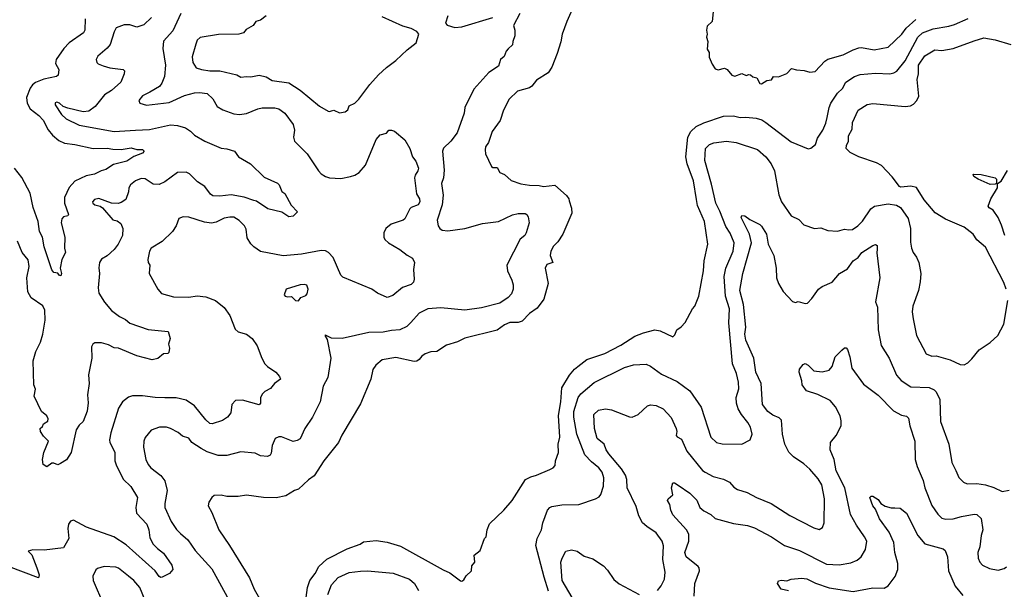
# Model space of a CAD drawing. Extents: x 1678431 to 1860718, y 384618 to 522882.
# Tile 248 of 256: x 1772763 to 1779759, y 485453 to 489499. Entities that reach past the tile are written whole.
import ezdxf

# ---------------------------------------------------------------- set-up
doc = ezdxf.new("R2010")
doc.units = 0

msp = doc.modelspace()

# ---------------------------------------------------------------- linework, layer by layer
at = {"layer": '0CON10XD'}
for points in [[(1773907.1, 489542.9), (1773850.2, 489419.8), (1773785, 489346.2), (1773779.4, 489295), (1773798.5, 489175), (1773790.9, 489095), (1773772.9, 489047.1), (1773756.3, 489023.6), (1773688.8, 488985), (1773635, 488957.1), (1773608.8, 488925), (1773615.9, 488905.9), (1773665, 488891.4), (1773825, 488910.5), (1773935, 488960.8), (1774005, 488978.7), (1774041.7, 488981.7), (1774095, 488974.2), (1774135, 488936.2), (1774165, 488882.9), (1774207.4, 488857.4), (1774285, 488829.4), (1774325, 488825.6), (1774375, 488833.5), (1774455, 488866.4), (1774485, 488872.1), (1774575, 488872.7), (1774605.3, 488865.3), (1774646.5, 488835), (1774706.5, 488755), (1774714.5, 488715), (1774709.4, 488665), (1774716, 488635), (1774806, 488546), (1774885.8, 488425), (1774905.8, 488405), (1774935, 488384.3), (1774965, 488375.7), (1775045, 488371.9), (1775113.3, 488385), (1775145, 488395.6), (1775175, 488414.4), (1775220.5, 488465), (1775295, 488648.6), (1775325, 488681.1), (1775368.3, 488691.7), (1775386.5, 488713.5), (1775405, 488714.6), (1775426.4, 488706.4), (1775499.4, 488645), (1775535, 488583.3), (1775554.2, 488525), (1775576.9, 488495), (1775597.1, 488445), (1775592.5, 488425), (1775572, 488395), (1775568.6, 488375), (1775582.4, 488262.4), (1775605, 488227.5), (1775605.7, 488205), (1775594, 488185), (1775545, 488165.6), (1775534.6, 488155.4), (1775498.6, 488085), (1775488, 488075), (1775403.2, 488046.8), (1775364.2, 488015.8), (1775351.2, 487985), (1775350, 487955), (1775357.7, 487937.7), (1775383.6, 487913.6), (1775465, 487866.5), (1775515.4, 487825.4), (1775555.3, 487805.3), (1775567.2, 487775), (1775561.2, 487725), (1775565.3, 487655), (1775560.9, 487635), (1775545, 487617.1), (1775483.6, 487596.4), (1775415, 487540), (1775375, 487526.7), (1775305.8, 487555.8), (1775264.2, 487584.2), (1775059.7, 487669.7), (1775045.4, 487685.4), (1774989.9, 487809.9), (1774956.9, 487845), (1774935, 487857.3), (1774905, 487860), (1774765, 487833.6), (1774635, 487821.4), (1774475, 487851.9), (1774425.8, 487885), (1774405, 487908), (1774379.7, 487949.7), (1774371.7, 488011.7), (1774361.4, 488035), (1774322, 488072), (1774285, 488095.3), (1774255, 488097.1), (1774215, 488089.5), (1774160.2, 488059.8), (1774125, 488054.6), (1774075, 488061.2), (1773965, 488095.7), (1773925, 488098.8), (1773894.2, 488085.8), (1773875.6, 488034.4), (1773848, 487995), (1773775, 487924), (1773696.7, 487875), (1773686.2, 487855), (1773674, 487795), (1773676.2, 487775), (1773687.5, 487755), (1773684, 487695), (1773743.8, 487585), (1773771.2, 487555), (1773855, 487530), (1773965, 487527.1), (1774025, 487536.4), (1774085, 487531.2), (1774155, 487505.5), (1774215.6, 487455), (1774257, 487397), (1774295, 487301.2), (1774315, 487282.5), (1774375, 487264.5), (1774415.6, 487235), (1774451.5, 487181.5), (1774483.8, 487093.8), (1774505.4, 487055.4), (1774524.6, 487034.6), (1774582, 486995), (1774608, 486965), (1774616.2, 486945), (1774574.5, 486915.5), (1774545, 486880), (1774505, 486858), (1774488.3, 486841.7), (1774474, 486815), (1774473.3, 486775), (1774465, 486763.3), (1774345, 486796.9), (1774295.5, 486794.5), (1774269.2, 486765), (1774262.3, 486707.7), (1774240, 486675), (1774205, 486653.3), (1774130.7, 486629.3), (1774115, 486632), (1774085, 486656.2), (1774005, 486757.5), (1773945, 486795.6), (1773875, 486813.6), (1773795, 486812.9), (1773724.6, 486814.6), (1773635, 486826.5), (1773563.4, 486826.6), (1773535, 486818), (1773492.5, 486785), (1773465, 486738.8), (1773410, 486565), (1773400, 486515), (1773402.9, 486495), (1773438.3, 486428.3), (1773439.1, 486365), (1773447.9, 486337.9), (1773498.9, 486235), (1773552.6, 486182.6), (1773599.4, 486105), (1773587.5, 486035), (1773593.3, 485993.3), (1773665.4, 485915), (1773680.4, 485875), (1773687.8, 485817.8), (1773711.9, 485775), (1773742, 485742), (1773785, 485710), (1773843.3, 485625), (1773850, 485595), (1773827.5, 485565), (1773775, 485540), (1773765, 485536.7), (1773755, 485543.3), (1773725.5, 485585.5), (1773519.4, 485769.4), (1773432.2, 485825), (1773238.8, 485895), (1773145, 485943.8), (1773125, 485937.5), (1773110, 485915), (1773106, 485885), (1773112.9, 485815), (1773075, 485747.5), (1772937.8, 485732.3), (1772855.3, 485734.7), (1772824.3, 485725), (1772848.1, 485698.1), (1772885.7, 485605.7), (1772901.1, 485555), (1772895.8, 485534.2), (1772684.5, 485614.5)], [(1776698.3, 489591.7), (1776650.9, 489485), (1776616.7, 489395), (1776607.8, 489342.2), (1776582.1, 489257.9), (1776545, 489161.2), (1776517.6, 489122.4), (1776435, 489068.9), (1776402.6, 489027.4), (1776384.4, 489015.6), (1776299.1, 488990.9), (1776240, 488935), (1776200, 488855), (1776176.4, 488783.6), (1776120, 488705), (1776093.9, 488626.1), (1776072.5, 488595), (1776070, 488575), (1776072.5, 488545), (1776116.1, 488456.1), (1776125, 488450), (1776155, 488450), (1776173.6, 488413.6), (1776208.3, 488398.3), (1776255, 488356.7), (1776323.9, 488333.9), (1776385, 488324.3), (1776455, 488321.2), (1776485, 488314), (1776565, 488322.5), (1776649.5, 488249.5), (1776665, 488227.5), (1776667.7, 488212.3), (1776685, 488160), (1776685.7, 488124.3), (1776622, 487975), (1776587.9, 487922.1), (1776555, 487891.2), (1776537.5, 487855), (1776533.1, 487825), (1776551.2, 487775), (1776509.7, 487760.3), (1776497.5, 487735), (1776517.5, 487625), (1776487.2, 487512.8), (1776440.7, 487449.3), (1776385, 487412.5), (1776332.6, 487357.4), (1776305, 487348.9), (1776245, 487348), (1776207.8, 487332.2), (1776155, 487293.1), (1775925, 487236), (1775875, 487210), (1775795, 487186.7), (1775727.7, 487142.3), (1775685, 487138.8), (1775645, 487126.7), (1775620.7, 487109.3), (1775602.5, 487085), (1775585, 487073.8), (1775565, 487071.2), (1775435, 487098.8), (1775337.8, 487082.2), (1775292.5, 487045), (1775272, 487015), (1775257.1, 486945), (1775185, 486770), (1775050.9, 486549.1), (1775027.8, 486495), (1774923.8, 486366.2), (1774855, 486259.2), (1774815, 486231.9), (1774745, 486165.7), (1774715, 486154.3), (1774655, 486117.1), (1774585, 486102.5), (1774495, 486104.3), (1774375, 486121.2), (1774315, 486112), (1774235, 486113.3), (1774195, 486120.8), (1774145, 486118.8), (1774127.5, 486105), (1774107.7, 486072.3), (1774102.5, 486045), (1774129.1, 485999.1), (1774178, 485875), (1774254.4, 485765), (1774395.6, 485535), (1774428.5, 485455), (1774467, 485387)], [(1777690, 489555), (1777682.5, 489485), (1777648.3, 489451.7), (1777642.5, 489425), (1777647.5, 489395), (1777642.5, 489375), (1777652.5, 489345), (1777648.3, 489288.3), (1777662.5, 489265), (1777663, 489233), (1777683, 489183), (1777705, 489150), (1777725, 489143.3), (1777770, 489155), (1777790, 489145), (1777822.5, 489105), (1777845, 489098.8), (1777895, 489116), (1777925, 489102.5), (1777945, 489110), (1777955, 489107.5), (1777973, 489093), (1778000, 489085), (1778022.5, 489045), (1778035, 489043.3)], [(1773227.3, 489505), (1773225.5, 489425), (1773216.7, 489405), (1773114.4, 489335), (1773076.5, 489293.5), (1773022.9, 489215), (1773018.3, 489188.3), (1773040, 489145), (1773035.8, 489104.2), (1773025, 489094.2), (1772935, 489076.4), (1772875, 489053.3), (1772853, 489037), (1772837.8, 489012.2), (1772811.5, 488945), (1772816.2, 488905), (1772838.5, 488865), (1772898.5, 488818.5), (1772928.8, 488785), (1772965, 488716.5), (1772995, 488678.8), (1773040.8, 488640.8), (1773081.7, 488621.7), (1773155, 488612.2), (1773285, 488583.4), (1773385, 488587.3), (1773425, 488578.9), (1773483.1, 488576.9), (1773555, 488589.4), (1773595, 488577.1), (1773636.4, 488576.4), (1773647.5, 488565), (1773635, 488551.2), (1773575, 488526.9), (1773525, 488492.9), (1773428.6, 488471.4), (1773375, 488433.8), (1773341.2, 488425), (1773295, 488401.8), (1773235, 488389.5), (1773155, 488351.9), (1773113.3, 488306.7), (1773080.5, 488235), (1773081.8, 488195), (1773110, 488115), (1773104, 488106), (1773075, 488098), (1773062.5, 488085), (1773057.5, 488055), (1773084.4, 487955), (1773081.5, 487875), (1773088.1, 487845), (1773061.2, 487795), (1773051.4, 487735), (1773060, 487695), (1773055, 487680), (1773045, 487682.5), (1773035, 487697.5), (1773005, 487703.3), (1772991.7, 487721.7), (1772937.1, 487885), (1772925.7, 487955), (1772904.7, 487994.7), (1772895.3, 488065), (1772857.7, 488165), (1772837.3, 488267.3), (1772777, 488377), (1772725.4, 488445.4)], [(1773699.4, 489515), (1773645, 489461.1), (1773595, 489445.6), (1773545, 489463.1), (1773505, 489461.9), (1773449.4, 489440.6), (1773435, 489413.3), (1773405, 489322), (1773384.6, 489295.4), (1773319.3, 489240.7), (1773306, 489215), (1773311.2, 489195), (1773321.2, 489185), (1773355, 489170), (1773404, 489156), (1773497.5, 489145), (1773506.7, 489135), (1773506.2, 489115), (1773480.6, 489055), (1773415.3, 488994.7), (1773366, 488965), (1773298.8, 488881.2), (1773255, 488848.9), (1773215, 488844.4), (1773105, 488870), (1773072.9, 488882.9), (1773045, 488906), (1773027, 488913), (1773015, 488907.5), (1773014, 488895), (1773060, 488825), (1773092.5, 488795), (1773185, 488749.4), (1773435.4, 488705.4), (1773585, 488713.1), (1773685, 488719.7), (1773835, 488751.2), (1773885, 488746.5), (1773940.9, 488730.9), (1773977.8, 488707.8), (1774005, 488679.4), (1774078.8, 488635), (1774195, 488585.6), (1774235, 488581.4), (1774290, 488565), (1774316.7, 488525), (1774403.8, 488475), (1774500.2, 488380.2), (1774595, 488336.7), (1774606.7, 488325), (1774625, 488277.5), (1774646.2, 488265), (1774690.9, 488180.9), (1774737.5, 488135), (1774705.8, 488104.2), (1774675, 488098.8), (1774625, 488132.9), (1774525, 488155.7), (1774445, 488209.2), (1774425.7, 488215.7), (1774358.2, 488238.2), (1774265, 488254.5), (1774185, 488244.5), (1774135, 488247.5), (1774119.7, 488259.7), (1774079.2, 488315), (1774027.4, 488347.4), (1773970, 488405), (1773945, 488416.1), (1773885, 488414.5), (1773795, 488346.5), (1773755, 488328.9), (1773710.7, 488330.7), (1773655, 488368.9), (1773625, 488371.2), (1773584.7, 488355.3), (1773550, 488325), (1773539.2, 488305), (1773536, 488275), (1773517.5, 488222.5), (1773485, 488200.8), (1773462.7, 488192.7), (1773415, 488196), (1773325, 488228.8), (1773295, 488221.2), (1773280, 488205), (1773282.5, 488195), (1773297.5, 488185), (1773335, 488173.3), (1773351.7, 488161.7), (1773425, 488076.7), (1773455, 488071.2), (1773480.5, 488050.5), (1773495.8, 488015), (1773493.1, 487965), (1773462.2, 487905), (1773435, 487867.1), (1773385, 487822), (1773343.2, 487796.8), (1773329.2, 487775), (1773324.3, 487735.7), (1773330.6, 487695), (1773319.5, 487595), (1773326.4, 487556.4), (1773365, 487492), (1773415, 487432.9), (1773471.1, 487391.1), (1773515, 487368.9), (1773545, 487343.1), (1773675, 487298.5), (1773817.5, 487285), (1773831.2, 487235), (1773820, 487195), (1773826.7, 487165), (1773822.5, 487135), (1773815, 487127.5), (1773785, 487126.7), (1773745, 487093.3), (1773705, 487084), (1773595, 487110.6), (1773465, 487165.6), (1773435, 487167.1), (1773395, 487190), (1773345, 487203.1), (1773296.2, 487203.8), (1773283.3, 487195), (1773274.2, 487175), (1773276.4, 487095), (1773252.4, 486977.6), (1773255.6, 486915), (1773245.7, 486835), (1773248.7, 486778.7), (1773241.7, 486718.3), (1773213.8, 486645), (1773185, 486620), (1773164.3, 486585), (1773128.8, 486425), (1773095, 486372.5), (1773053.6, 486346.4), (1773035, 486337.5), (1773005, 486350), (1772990.7, 486349.3), (1772955, 486323.3), (1772930.3, 486340.3), (1772924.2, 486375), (1772934.2, 486425), (1772968.8, 486505), (1772931.7, 486541.7), (1772911.2, 486575), (1772907.5, 486595), (1772925, 486610), (1772932, 486628), (1772962.3, 486647.7), (1772965.8, 486665), (1772955, 486686.2), (1772918.8, 486715), (1772866.2, 486825), (1772874.1, 486874.1), (1772862.5, 486905), (1772858, 487075), (1772876.6, 487143.4), (1772910.5, 487209.5), (1772927.5, 487265), (1772944.6, 487365), (1772940.8, 487435), (1772926.2, 487466.2), (1772845, 487523.8), (1772820, 487565), (1772813.9, 487666.1), (1772831.1, 487745), (1772823.6, 487793.6), (1772781.4, 487845), (1772747.5, 487925)], [(1776317.7, 489542.3), (1776272.3, 489457.7), (1776281.2, 489425), (1776281.2, 489385), (1776266.7, 489345), (1776265, 489320), (1776235, 489292.5), (1776220, 489275), (1776205, 489236.7), (1776178.8, 489215), (1776165, 489168.8), (1776097.3, 489122.7), (1775990, 489005), (1775926, 488875), (1775920.8, 488835), (1775870.8, 488695), (1775825.5, 488635), (1775775, 488585.6), (1775767.1, 488565), (1775778.9, 488428.9), (1775774.7, 488375.3), (1775759.5, 488335), (1775772, 488252), (1775764.6, 488185), (1775730, 488075), (1775735.8, 488035), (1775748.8, 488015), (1775764.4, 488004.4), (1775805, 487999.4), (1775925, 488015.5), (1776050.7, 488050.7), (1776165.6, 488064.4), (1776265, 488112.2), (1776305, 488122.9), (1776355, 488122), (1776366.7, 488115), (1776375, 488097.5), (1776382, 488055), (1776362.5, 487985), (1776351.2, 487965), (1776319.2, 487940.8), (1776225.6, 487755), (1776228.6, 487715), (1776259.6, 487649.6), (1776269.1, 487615), (1776270, 487585), (1776258.2, 487551.8), (1776235, 487526.7), (1776175, 487486.2), (1776045, 487451.8), (1775925, 487436.7), (1775755, 487452.7), (1775663.9, 487446.1), (1775600.8, 487415), (1775541.9, 487348.1), (1775515, 487320.5), (1775465, 487295.5), (1775405, 487292.5), (1775345, 487279.6), (1775245, 487276.4), (1775055, 487235.6), (1774978, 487238), (1774935, 487257.5), (1774930, 487255), (1774946.7, 487226.7), (1774972.9, 487095), (1774952.3, 486957.7), (1774918.8, 486895), (1774899.2, 486785), (1774843.7, 486676.3), (1774790, 486595), (1774755, 486522), (1774735, 486509.4), (1774705, 486503.3), (1774624.2, 486535.8), (1774605, 486535.8), (1774577.5, 486525), (1774556.2, 486475), (1774549.5, 486420.5), (1774543.3, 486405), (1774523.9, 486396.1), (1774475, 486402.2), (1774435, 486420), (1774335, 486429.4), (1774235, 486404.4), (1774173.7, 486403.7), (1774095, 486430), (1774052.2, 486452.2), (1773985.5, 486495.5), (1773965, 486526.5), (1773920.7, 486540.7), (1773888, 486568), (1773835.5, 486595.5), (1773805, 486604.3), (1773755.7, 486604.3), (1773696.9, 486583.1), (1773655, 486532.5), (1773645.7, 486504.3), (1773642.1, 486462.1), (1773658.1, 486375), (1773675, 486338.8), (1773694.2, 486315), (1773765, 486261.9), (1773793.9, 486223.9), (1773810, 486155), (1773793.4, 486063.4), (1773794.4, 486035), (1773839.4, 485935), (1773877, 485877), (1773905, 485850.6), (1773957.1, 485805), (1774009.5, 485729.5), (1774128.5, 485598.5), (1774251.1, 485375)], [(1774515, 489526.7), (1774473.6, 489496.4), (1774440, 489485), (1774423, 489457), (1774371.7, 489428.3), (1774353.6, 489406.4), (1774320, 489395), (1774175, 489393.3), (1774045, 489371.2), (1774025, 489353.8), (1774013.5, 489325), (1773988.9, 489235), (1773992.9, 489195), (1774017, 489157), (1774055, 489144.2), (1774115, 489134.4), (1774186.1, 489136.1), (1774305, 489106.2), (1774335, 489091.4), (1774375, 489096.2), (1774405, 489092), (1774465, 489103.8), (1774515, 489092), (1774557.7, 489067.7), (1774675, 489050), (1774755, 488997.5), (1774894.3, 488884.3), (1774955, 488850), (1774965, 488846.7), (1774978.3, 488851.7), (1774995, 488856.7), (1775035, 488836.7)], [(1774799.5, 485395), (1774806.9, 485465), (1774825, 485515.7), (1774862.9, 485565), (1774889.6, 485615), (1774945, 485667.3), (1775089.2, 485740.8), (1775181.2, 485775), (1775205, 485791.4), (1775295, 485800.6), (1775375, 485788.1), (1775469.6, 485759.6), (1775770.9, 485590.9), (1775820.5, 485570.5), (1775895, 485513.3), (1775905, 485510), (1775919.3, 485520.7), (1775935, 485550), (1775972.5, 485585), (1775975, 485620), (1775997.5, 485645), (1775992.5, 485695), (1776035, 485730), (1776066.4, 485813.6), (1776076.7, 485825), (1776083.6, 485876.4), (1776101.7, 485918.3), (1776202.5, 486015), (1776262.5, 486085), (1776357, 486233), (1776395, 486253.3), (1776435, 486263.8), (1776530, 486305), (1776553, 486317), (1776567, 486333), (1776570, 486365), (1776592, 486425), (1776588.8, 486485), (1776600.8, 486535), (1776592, 486688), (1776609.3, 486785), (1776616.2, 486883.8), (1776668.6, 486975), (1776705, 487017.1), (1776728.8, 487035), (1776793.8, 487085), (1776921.3, 487128.7), (1777035, 487187.1), (1777135, 487251.9), (1777194.5, 487275.5), (1777277, 487297), (1777315, 487288), (1777405, 487247.5), (1777418.3, 487261.7), (1777432.5, 487295), (1777463, 487317), (1777490.7, 487349.3), (1777543.9, 487446.1), (1777560, 487465), (1777588, 487535), (1777620.8, 487715), (1777625.7, 487785), (1777652.5, 487905), (1777628.9, 488065), (1777578.9, 488178.9), (1777572, 488222), (1777551.1, 488355), (1777506.2, 488475), (1777497.3, 488525), (1777511.5, 488665), (1777531.5, 488705), (1777570.1, 488739.9), (1777625, 488766.8), (1777765, 488813.1), (1777835, 488815.6), (1777883.4, 488803.4), (1777922.6, 488807.4), (1777995, 488800.4), (1778036.6, 488786.6), (1778065, 488767.8), (1778245, 488631.4), (1778365, 488581.2), (1778383.6, 488586.4), (1778416.7, 488613.3), (1778431.7, 488658.3), (1778470, 488715), (1778491.9, 488765), (1778501.5, 488805), (1778514.7, 488875), (1778526.8, 488905), (1778575, 488977.5), (1778609, 489011), (1778634, 489056), (1778693.9, 489096.1), (1778735, 489110.5), (1778845, 489120), (1778945, 489114.5), (1778975, 489120.9), (1778995, 489132.7), (1779055, 489205.6), (1779144.1, 489375), (1779178.9, 489405), (1779255, 489434.5), (1779365, 489451.8), (1779405, 489464), (1779502.6, 489507.4)], [(1775035, 488836.7), (1775075, 488843.3), (1775095, 488857.5), (1775105, 488887.5), (1775145, 488906.7), (1775173.3, 488935), (1775250.9, 489039.1), (1775313.4, 489106.6), (1775369.7, 489160.3), (1775435, 489208.8), (1775515.7, 489284.3), (1775580, 489335), (1775600, 489395), (1775583.8, 489415), (1775545, 489437.1), (1775485, 489451.9), (1775338.9, 489518.9)], [(1775804.4, 489525), (1775788, 489475), (1775800.5, 489460.5), (1775854.4, 489444.4), (1775905, 489447.5), (1776126.1, 489513.9)], [(1778035, 489043.3), (1778073, 489067), (1778105, 489072.5), (1778120, 489095), (1778155, 489093.3), (1778215, 489116.2), (1778248.3, 489151.7), (1778281.7, 489141.7), (1778338.3, 489138.3), (1778376.4, 489126.4), (1778415, 489130), (1778483.8, 489205), (1778505, 489218), (1778615, 489248.6), (1778684.6, 489285.4), (1778725, 489298.9), (1778745, 489300.5), (1778834.4, 489285.6), (1778935, 489303.1), (1779032.1, 489395), (1779061.9, 489438.1), (1779130.5, 489499.5)], [(1779771.5, 487585), (1779755, 487631.2), (1779625, 487883.3), (1779564.1, 487934.1), (1779537.5, 487975), (1779475, 488025.6), (1779341.8, 488081.8), (1779267.9, 488127.9), (1779188.8, 488218.8), (1779135, 488305.8), (1779095, 488316.7), (1779025, 488310), (1779015, 488314), (1778962.4, 488382.4), (1778887.5, 488462.5), (1778852, 488482), (1778724.7, 488524.7), (1778664.7, 488554.7), (1778636.7, 488585), (1778638.1, 488605), (1778652.5, 488635), (1778653.3, 488675), (1778677.9, 488722.1), (1778681.8, 488768.2), (1778722, 488855), (1778785, 488895.7), (1778825, 488904.3), (1779055, 488881.5), (1779092.6, 488887.4), (1779115, 488898.6), (1779138.6, 488925), (1779151.9, 488955), (1779140.9, 489075), (1779148.6, 489115), (1779150, 489175), (1779195, 489242.2), (1779264.6, 489285.4), (1779315, 489280), (1779395, 489293.1), (1779545, 489349.1), (1779615, 489370), (1779695, 489355.7), (1779805, 489322.5)], [(1776520.4, 485440.4), (1776490.7, 485540.7), (1776431.1, 485765), (1776441.1, 485815), (1776470, 485875), (1776479.1, 485925), (1776514, 486016), (1776530, 486035), (1776545, 486041.4), (1776615, 486054.4), (1776735.4, 486054.6), (1776855, 486095.8), (1776879.5, 486110.5), (1776893.2, 486126.8), (1776911.9, 486185), (1776913.6, 486245), (1776901.5, 486285), (1776877, 486317), (1776825, 486358.5), (1776778, 486408), (1776721, 486555), (1776699.8, 486675), (1776699.5, 486715), (1776731.8, 486815), (1776749.4, 486840.6), (1776845, 486921.5), (1777060.4, 487029.6), (1777125, 487047.3), (1777215, 487052.2), (1777245, 487038.6), (1777322.4, 486982.4), (1777435, 486928.9), (1777523.9, 486863.9), (1777606.1, 486746.1), (1777674.6, 486534.6), (1777715, 486497.1), (1777755.7, 486485.7), (1777895, 486484.2), (1777952.5, 486515), (1777966.7, 486555), (1777956.2, 486605), (1777937.9, 486637.9), (1777892.5, 486695), (1777867.5, 486735), (1777855.8, 486775), (1777854, 486815), (1777872.3, 486877.7), (1777870.5, 486925), (1777857.3, 486985), (1777827.7, 487055), (1777801.8, 487345), (1777805.9, 487445), (1777778.8, 487535), (1777768, 487675), (1777780.5, 487735), (1777833.1, 487855), (1777840.9, 487915), (1777811.6, 487981.6), (1777780.2, 488030.2), (1777738.6, 488138.6), (1777709.5, 488195), (1777678.6, 488331.4), (1777631.3, 488498.7), (1777637.1, 488585), (1777665, 488611.4), (1777695, 488624.2), (1777784.5, 488635.5), (1777855, 488625.4), (1778005.9, 488575.9), (1778064, 488524), (1778101.9, 488475), (1778127.5, 488425), (1778158.1, 488255), (1778176.7, 488205), (1778245, 488105.8), (1778298.5, 488078.5), (1778335, 488042), (1778410, 488015), (1778455, 488020), (1778505, 488002.5), (1778575, 487996.7), (1778625, 488010.8), (1778655, 488005.7), (1778680.3, 488009.7), (1778718.8, 488035), (1778751.2, 488068.8), (1778810, 488155), (1778837.5, 488175), (1778935, 488190), (1778992.3, 488182.3), (1779022.5, 488165), (1779075.9, 488085.9), (1779092, 488015), (1779091.7, 487918.3), (1779100, 487875), (1779110.8, 487845), (1779135, 487813.3), (1779152.5, 487775), (1779165.6, 487695), (1779162.4, 487637.6), (1779150, 487575), (1779110, 487465), (1779105.8, 487425), (1779111.4, 487375), (1779135.7, 487255), (1779205, 487126.2), (1779245, 487108), (1779275, 487110.8), (1779373.9, 487083.9), (1779445, 487050), (1779475, 487047.5), (1779499.3, 487060.7), (1779529.3, 487090.7), (1779580, 487155), (1779660, 487205), (1779713.6, 487256.4), (1779755, 487337.5), (1779784.5, 487505)], [(1779762.7, 487965), (1779740.1, 488040.1), (1779715.5, 488095), (1779679.5, 488145), (1779651.7, 488161.7), (1779644.2, 488175), (1779664.2, 488225.8), (1779711.3, 488305), (1779710, 488335), (1779738, 488352), (1779781.3, 488428.7)], [(1779659.2, 488329.2), (1779573.8, 488365), (1779543.8, 488385), (1779537.5, 488402.5), (1779595, 488400), (1779695, 488375.5), (1779702.9, 488365), (1779704.6, 488345.4), (1779704.4, 488335.6), (1779695, 488331.2), (1779659.2, 488329.2)], [(1777435, 486536.7), (1777465, 486520), (1777504.2, 486435), (1777615, 486298), (1777633.8, 486285), (1777690, 486255), (1777765, 486235.6), (1777807.5, 486215), (1777838.3, 486178.3), (1777863, 486163), (1777931.7, 486141.7), (1777998.8, 486105), (1778103, 486063), (1778235, 485978), (1778405, 485890), (1778443, 485877), (1778468.3, 485891.7), (1778479.2, 485925), (1778481.4, 486095), (1778462.5, 486195), (1778436.9, 486236.9), (1778377.7, 486307.7), (1778335.3, 486345.3), (1778260.5, 486395), (1778227.9, 486427.9), (1778198.7, 486485), (1778183.8, 486555), (1778175.4, 486655.4), (1778160.7, 486670.7), (1778115, 486690.6), (1778078.5, 486715), (1778041.4, 486765), (1778031.3, 486915), (1777994.8, 486994.8), (1777980, 487095), (1777922.6, 487222.6), (1777916.3, 487265), (1777923.1, 487315), (1777905.3, 487475.3), (1777880.3, 487575), (1777901.1, 487695), (1777963.3, 487915), (1777948.1, 487975), (1777893.8, 488085), (1777890, 488095), (1777895, 488107.5), (1777915, 488106.2), (1777950, 488080), (1778023.3, 488045), (1778035, 488031.2), (1778068.9, 487975), (1778082.2, 487905), (1778121.5, 487825), (1778138.1, 487735), (1778140, 487665), (1778154.4, 487625), (1778188, 487568), (1778255, 487496.2), (1778275, 487490), (1778295, 487496.2), (1778345, 487482.5), (1778360, 487485), (1778392.3, 487517.7), (1778438, 487585), (1778465.5, 487604.5), (1778535, 487635.7), (1778589.4, 487695), (1778645, 487729.4), (1778685, 487786.9), (1778720.7, 487809.3), (1778745.8, 487845), (1778825, 487895.5), (1778845, 487902), (1778855.8, 487895), (1778855, 487870), (1778852.4, 487842.4), (1778875.4, 487665), (1778843.9, 487495), (1778857.9, 487457.9), (1778862.7, 487295), (1778883.5, 487185), (1778940.6, 487095), (1778992.9, 486975), (1779026.1, 486936.1), (1779095, 486890.5), (1779225, 486886.4), (1779261.1, 486871.1), (1779276, 486856), (1779301.8, 486801.8), (1779305.5, 486645), (1779365.6, 486485), (1779385.7, 486355), (1779413.9, 486296.1), (1779436.9, 486246.9), (1779468.8, 486215), (1779495, 486202.9), (1779565, 486204.5), (1779625, 486195.6), (1779685, 486176.5), (1779745, 486148.6), (1779793.6, 486156.4)], [(1774745, 487502.5), (1774760, 487525), (1774795, 487540), (1774805, 487552.5), (1774812, 487585), (1774803.3, 487613.3), (1774785, 487618.8), (1774755, 487616), (1774657.5, 487585), (1774642.5, 487545), (1774650, 487535), (1774665, 487530), (1774695, 487532.5), (1774723.3, 487503.3), (1774745, 487502.5)], [(1777555.4, 485404.6), (1777559.5, 485495), (1777592.5, 485585), (1777592, 485605), (1777585, 485616.2), (1777498, 485685), (1777488.9, 485715), (1777516.5, 485795), (1777516.5, 485845), (1777502.1, 485875), (1777403, 485983), (1777389.2, 486015), (1777382.5, 486055), (1777366.2, 486085), (1777370, 486095), (1777403.8, 486125), (1777394, 486175), (1777405, 486210), (1777415, 486210), (1777442.3, 486192.3), (1777524.3, 486135), (1777575, 486086), (1777595.7, 486035), (1777625, 486011.5), (1777675, 485985.7), (1777705, 485955.6), (1777835, 485920.6), (1777935, 485906.5), (1777985, 485890.6), (1778105, 485826.9), (1778198, 485765), (1778305, 485728.5), (1778495, 485632.1), (1778585, 485626.5), (1778668.3, 485641.7), (1778715, 485661.4), (1778742.5, 485685), (1778774.2, 485735), (1778781.4, 485795), (1778767, 485827), (1778708.2, 485908.2), (1778667.3, 485985), (1778627.2, 486175), (1778564.7, 486295), (1778550.9, 486375), (1778521.5, 486445), (1778524.5, 486495.5), (1778564.2, 486545), (1778599.2, 486615), (1778601.2, 486648.8), (1778594, 486686), (1778560.2, 486750.2), (1778522, 486795), (1778435, 486835.7), (1778354, 486864), (1778322.5, 486905), (1778321.2, 486935), (1778302.5, 486995), (1778304.3, 487015.7), (1778330.5, 487049.5), (1778345, 487056.2), (1778366.7, 487045), (1778405, 487005.8), (1778465, 486998.6), (1778515, 487010.8), (1778536, 487035), (1778558, 487105), (1778605, 487152.5), (1778625, 487167.5), (1778635, 487167.5), (1778646.1, 487156.1), (1778662, 487105), (1778675, 487023.3), (1778759.5, 486909.5), (1778862.4, 486832.4), (1778971.1, 486721.1), (1779029.7, 486689.7), (1779065, 486682), (1779078.3, 486668.3), (1779088.6, 486615), (1779124, 486505), (1779127.1, 486375), (1779140.6, 486325), (1779183.1, 486225), (1779195.6, 486175), (1779245, 486048.8), (1779286.6, 485986.6), (1779315, 485958), (1779345, 485951.4), (1779395, 485953.1), (1779455, 485971.5), (1779545, 485987.1), (1779565, 485984.2), (1779595.5, 485955.5), (1779607.8, 485875), (1779595.6, 485835), (1779586, 485755), (1779572.2, 485715), (1779572.9, 485675), (1779585, 485646.7), (1779604.3, 485624.3), (1779655, 485600), (1779715, 485588.1), (1779758.6, 485601.4), (1779775, 485613.1)], [(1777295, 485443.8), (1777321.7, 485478.3), (1777345.7, 485524.3), (1777350, 485575), (1777332.7, 485665), (1777337, 485763), (1777328.9, 485795), (1777285.3, 485855.3), (1777218.5, 485898.5), (1777189.6, 485925), (1777162.3, 485975), (1777142.6, 486042.6), (1777080.4, 486175), (1777076.4, 486233.6), (1777066.6, 486265), (1777038.7, 486308.6), (1776949.1, 486415), (1776930, 486445), (1776916, 486485), (1776867.5, 486525), (1776846.7, 486595), (1776843.1, 486695), (1776875, 486725.4), (1776925.3, 486734.7), (1776967.9, 486727.9), (1777095, 486678.9), (1777115, 486676.6), (1777156.9, 486695), (1777225, 486755.7), (1777245, 486762.5), (1777285, 486758.9), (1777335.3, 486735.3), (1777392.9, 486672.9), (1777428.5, 486595), (1777433.3, 486575), (1777428.8, 486545), (1777435, 486536.7)], [(1778225, 485442.5), (1778174.1, 485454.1), (1778147.5, 485495), (1778155, 485512.5), (1778175, 485518), (1778215, 485513.3), (1778243.9, 485526.1), (1778317.3, 485532.7), (1778355, 485527.5), (1778417.3, 485497.3), (1778515, 485464.4), (1778685, 485437.3), (1778824.2, 485464.2), (1778905, 485462), (1778935, 485477.5), (1778984.5, 485545), (1779002.7, 485595), (1779002.4, 485637.6), (1778981.4, 485715), (1778974.7, 485785), (1778940.1, 485860.1), (1778871.5, 485955), (1778843.5, 486023.5), (1778824, 486045), (1778803.3, 486105), (1778814, 486116), (1778825, 486113.8), (1778862.3, 486092.3), (1778881.7, 486061.7), (1778913, 486043), (1778955, 486031.2), (1778981.7, 486031.7), (1779019.5, 486029.5), (1779064.5, 485994.5), (1779144.5, 485835), (1779195, 485777.1), (1779325, 485740), (1779339.1, 485729.1), (1779355.7, 485685), (1779363.1, 485585), (1779410.6, 485475), (1779465, 485408.6)], [(1776711.8, 485355), (1776617.5, 485515), (1776608.5, 485645), (1776617.1, 485675), (1776644, 485725), (1776685, 485733.8), (1776724.2, 485724.2), (1776775, 485688.8), (1776835, 485668.8), (1776911.2, 485621.2), (1776940.3, 485590.3), (1776985, 485522.5), (1777022.2, 485492.2), (1777165, 485417.1)], [(1773654.5, 485375), (1773615.5, 485465), (1773574.2, 485515), (1773535, 485545.6), (1773465, 485604), (1773445, 485610.8), (1773364.3, 485615.7), (1773315, 485600), (1773305, 485591.2), (1773283, 485547), (1773284.2, 485515), (1773358, 485345)], [(1774952.4, 485417.6), (1774977.8, 485485), (1775025, 485536.5), (1775105, 485573.8), (1775185, 485582.9), (1775235, 485585.6), (1775417, 485567), (1775532.5, 485525), (1775568.6, 485495), (1775597.1, 485445)]]:
    msp.add_lwpolyline(points, dxfattribs=at)

doc.saveas('drawing.dxf')
